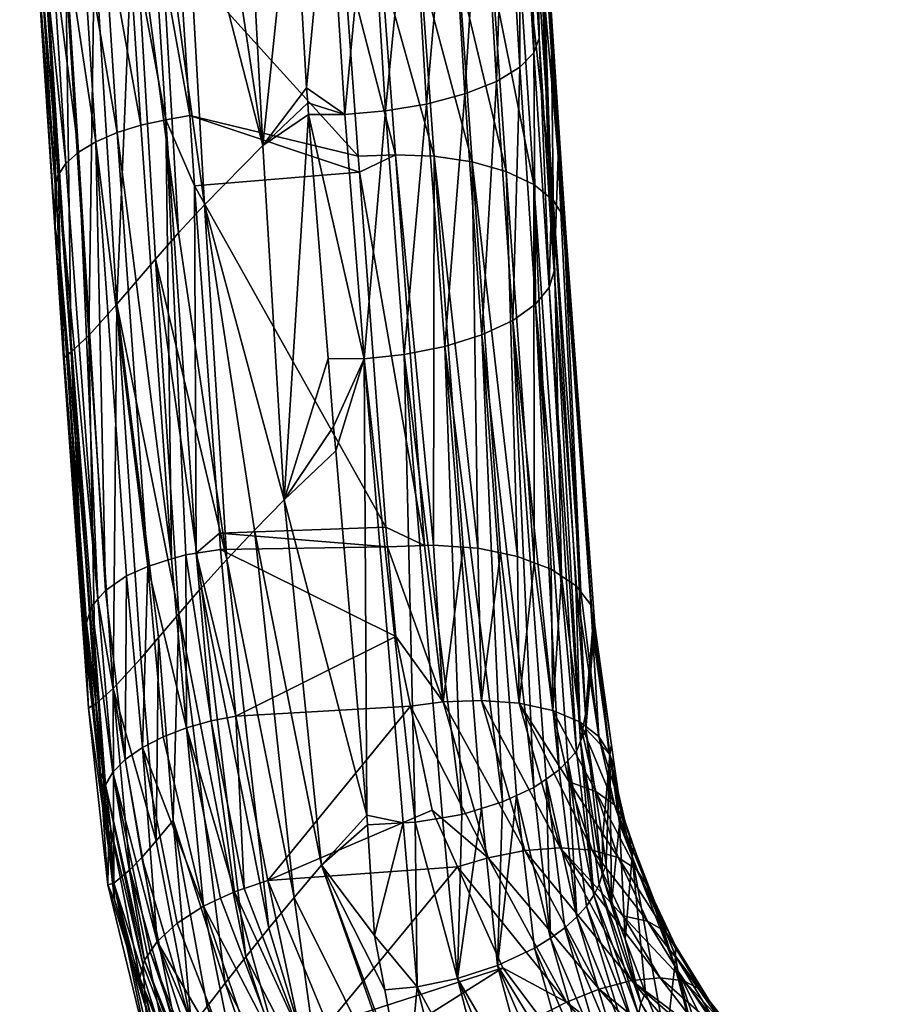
# Model space of a CAD drawing. Extents: x -0.025 to 0.025, y -0.183 to 0.024.
# Tile 4 of 256: x -0.02 to -0.01, y -0.173 to -0.162. Entities that reach past the tile are written whole.
import ezdxf

# ---------------------------------------------------------------- set-up
doc = ezdxf.new("R2010")
doc.units = 0
doc.layers.add('mesh', color=7, linetype='CONTINUOUS')

msp = doc.modelspace()

# ---------------------------------------------------------------- meshes
at = {"layer": 'mesh'}
mesh = msp.add_polyface(dxfattribs=at)
corners = [(-0.016577, -0.163272, 0.156979), (-0.016587, -0.163139, 0.156924), (-0.017104, -0.163629, 0.157253), (-0.016756, -0.160303, 0.156061), (-0.017328, -0.159424, 0.155948), (-0.016601, -0.162967, 0.156852), (-0.019485, -0.164564, 0.162542), (-0.019658, -0.161959, 0.160607), (-0.019651, -0.161968, 0.161439), (-0.017773, -0.164308, 0.157857), (-0.018008, -0.160107, 0.156449), (-0.01831, -0.160432, 0.156759), (-0.01768, -0.159769, 0.156178), (-0.018068, -0.164629, 0.158216), (-0.018582, -0.16074, 0.157109), (-0.019034, -0.161273, 0.157913), (-0.018777, -0.165448, 0.159502), (-0.019708, -0.161068, 0.161057), (-0.019569, -0.16186, 0.159726), (-0.019592, -0.157302, 0.157733), (-0.019362, -0.161648, 0.158813), (-0.019641, -0.161667, 0.161837), (-0.019482, -0.16408, 0.162929), (-0.01965, -0.161507, 0.161787), (-0.016164, -0.163272, 0.156915), (-0.016348, -0.160306, 0.155969), (-0.018373, -0.160887, 0.163245), (-0.01794, -0.163282, 0.164365), (-0.018214, -0.163333, 0.164295), (-0.018058, -0.161486, 0.163564), (-0.018098, -0.160888, 0.163297), (-0.018661, -0.160938, 0.163153), (-0.018501, -0.163394, 0.164209), (-0.018934, -0.161008, 0.163009), (-0.018773, -0.163478, 0.164073), (-0.019377, -0.161194, 0.162582), (-0.019525, -0.158593, 0.161752), (-0.019177, -0.161095, 0.162815), (-0.019523, -0.1613, 0.162321), (-0.019673, -0.158672, 0.161482), (-0.019614, -0.161407, 0.162048), (-0.019764, -0.158751, 0.1612), (-0.019449, -0.163968, 0.163155), (-0.01936, -0.163835, 0.163417), (-0.019215, -0.163705, 0.163666), (-0.019016, -0.163584, 0.163889), (-0.019324, -0.158519, 0.161995), (-0.016008, -0.163751, 0.164756), (-0.016177, -0.161421, 0.163727), (-0.016229, -0.160707, 0.163412), (-0.01574, -0.161583, 0.163747), (-0.01989, -0.157707, 0.160106)]
mesh.append_faces([[corners[k] for k in face] for face in [(0, 1, 2, 2), (2, 3, 4, 4), (2, 5, 3, 3), (1, 5, 2, 2), (6, 7, 8, 8), (9, 10, 11, 11), (4, 12, 2, 2), (13, 11, 14, 14), (13, 9, 11, 11), (2, 10, 9, 9), (12, 10, 2, 2), (14, 15, 16, 16), (17, 7, 18, 18), (17, 8, 7, 7), (19, 18, 20, 20), (8, 21, 22, 22), (8, 23, 21, 21), (17, 23, 8, 8), (24, 1, 0, 0), (24, 5, 1, 1), (25, 5, 24, 24), (3, 5, 25, 25), (26, 27, 28, 28), (26, 29, 27, 27), (30, 29, 26, 26), (31, 28, 32, 32), (31, 26, 28, 28), (33, 32, 34, 34), (33, 31, 32, 32), (35, 36, 37, 37), (38, 39, 35, 35), (40, 41, 38, 38), (40, 42, 21, 21), (40, 43, 42, 42), (38, 43, 40, 40), (38, 44, 43, 43), (35, 44, 38, 38), (35, 45, 44, 44), (37, 45, 35, 35), (21, 23, 40, 40), (22, 21, 42, 42), (37, 34, 45, 45), (37, 33, 34, 34), (46, 33, 37, 37), (29, 47, 27, 27), (29, 48, 47, 47), (30, 48, 29, 29), (30, 49, 48, 48), (50, 48, 49, 49), (17, 51, 23, 23)]])
mesh = msp.add_polyface(dxfattribs=at)
corners = [(-0.013996, -0.162566, 0.158445), (-0.013934, -0.162395, 0.158893), (-0.014014, -0.16112, 0.158403), (-0.013976, -0.165446, 0.159165), (-0.014156, -0.16273, 0.158032), (-0.013821, -0.165256, 0.159563), (-0.01416, -0.15977, 0.157553), (-0.014323, -0.159891, 0.157124), (-0.014423, -0.162892, 0.157644), (-0.014594, -0.160012, 0.156722), (-0.014787, -0.163036, 0.157317), (-0.014962, -0.160121, 0.156383), (-0.015224, -0.163152, 0.157079), (-0.015403, -0.16021, 0.156138), (-0.015695, -0.163231, 0.156946), (-0.015878, -0.160272, 0.156), (-0.016164, -0.163272, 0.156915), (-0.016348, -0.160306, 0.155969), (-0.013962, -0.160075, 0.160102), (-0.013799, -0.164542, 0.159719), (-0.013794, -0.162554, 0.161268), (-0.013893, -0.160583, 0.160952), (-0.013918, -0.160628, 0.16047), (-0.013838, -0.161436, 0.161302), (-0.013716, -0.163756, 0.161766), (-0.013664, -0.164123, 0.162404), (-0.014072, -0.159697, 0.161584), (-0.013954, -0.159823, 0.161157), (-0.013655, -0.164443, 0.163037), (-0.013775, -0.164253, 0.163434), (-0.014291, -0.159582, 0.161997), (-0.013995, -0.164075, 0.163821), (-0.014464, -0.161737, 0.163168), (-0.014311, -0.163925, 0.164166), (-0.014607, -0.159486, 0.162365), (-0.015582, -0.163733, 0.164731), (-0.016177, -0.161421, 0.163727), (-0.01574, -0.161583, 0.163747), (-0.016008, -0.163751, 0.164756), (-0.015137, -0.163751, 0.164631), (-0.015293, -0.161595, 0.163647), (-0.015886, -0.159377, 0.162956), (-0.015437, -0.159382, 0.162856), (-0.014701, -0.163815, 0.164442), (-0.014856, -0.161646, 0.163453), (-0.015, -0.159419, 0.162657), (-0.013762, -0.165066, 0.159974), (-0.013948, -0.160081, 0.160332)]
mesh.append_faces([[corners[k] for k in face] for face in [(0, 1, 2, 2), (3, 0, 4, 4), (5, 1, 0, 0), (6, 0, 2, 2), (6, 4, 0, 0), (7, 4, 6, 6), (7, 8, 4, 4), (9, 8, 7, 7), (9, 10, 8, 8), (11, 10, 9, 9), (11, 12, 10, 10), (13, 12, 11, 11), (13, 14, 12, 12), (15, 14, 13, 13), (15, 16, 14, 14), (17, 16, 15, 15), (18, 1, 19, 19), (18, 2, 1, 1), (20, 21, 22, 22), (20, 23, 21, 21), (24, 23, 20, 20), (24, 25, 23, 23), (26, 27, 28, 28), (29, 30, 26, 26), (29, 31, 30, 30), (32, 31, 33, 33), (32, 30, 31, 31), (34, 30, 32, 32), (28, 23, 25, 25), (27, 23, 28, 28), (27, 21, 23, 23), (28, 29, 26, 26), (35, 36, 37, 37), (35, 38, 36, 36), (37, 39, 35, 35), (37, 40, 39, 39), (41, 40, 37, 37), (41, 42, 40, 40), (40, 43, 39, 39), (40, 44, 43, 43), (42, 44, 40, 40), (42, 45, 44, 44), (44, 33, 43, 43), (44, 32, 33, 33), (45, 32, 44, 44), (45, 34, 32, 32), (19, 46, 18, 18), (46, 24, 20, 20), (46, 47, 18, 18), (46, 22, 47, 47), (20, 22, 46, 46)]])
mesh = msp.add_polyface(dxfattribs=at)
corners = [(-0.016857, -0.167689, 0.159026), (-0.016267, -0.167128, 0.158605), (-0.016291, -0.166848, 0.158467), (-0.016577, -0.163272, 0.156979), (-0.017104, -0.163629, 0.157253), (-0.016353, -0.166068, 0.158143), (-0.019485, -0.164564, 0.162542), (-0.019389, -0.166064, 0.162439), (-0.019658, -0.161959, 0.160607), (-0.019379, -0.166056, 0.163316), (-0.019146, -0.169311, 0.165004), (-0.017516, -0.168374, 0.159689), (-0.018334, -0.164931, 0.158611), (-0.017806, -0.168695, 0.160074), (-0.018068, -0.164629, 0.158216), (-0.018582, -0.16074, 0.157109), (-0.017773, -0.164308, 0.157857), (-0.017199, -0.168037, 0.15934), (-0.018777, -0.165448, 0.159502), (-0.018067, -0.168996, 0.160493), (-0.019569, -0.16186, 0.159726), (-0.019301, -0.165993, 0.161477), (-0.019362, -0.161648, 0.158813), (-0.019099, -0.165804, 0.160484), (-0.018818, -0.169852, 0.162446), (-0.019034, -0.161273, 0.157913), (-0.019425, -0.164943, 0.163319), (-0.019136, -0.169205, 0.165244), (-0.019482, -0.16408, 0.162929), (-0.019651, -0.161968, 0.161439), (-0.018214, -0.163333, 0.164295), (-0.01794, -0.163282, 0.164365), (-0.017886, -0.16409, 0.164725), (-0.019016, -0.163584, 0.163889), (-0.018907, -0.168727, 0.166172), (-0.019215, -0.163705, 0.163666), (-0.018665, -0.168562, 0.166457), (-0.019449, -0.163968, 0.163155), (-0.015691, -0.168004, 0.166952), (-0.0176, -0.168071, 0.166796), (-0.015995, -0.163934, 0.164837), (-0.016008, -0.163751, 0.164756), (-0.017868, -0.168301, 0.166847), (-0.018773, -0.163478, 0.164073), (-0.01815, -0.168366, 0.166761), (-0.01842, -0.168453, 0.166631), (-0.018501, -0.163394, 0.164209), (-0.017985, -0.16832, 0.166828), (-0.019064, -0.16891, 0.165841), (-0.019082, -0.168966, 0.165737), (-0.018993, -0.168828, 0.16599), (-0.01936, -0.163835, 0.163417)]
mesh.append_faces([[corners[k] for k in face] for face in [(0, 1, 2, 2), (0, 3, 4, 4), (0, 5, 3, 3), (2, 5, 0, 0), (6, 7, 8, 8), (7, 9, 10, 10), (6, 9, 7, 7), (11, 12, 13, 13), (14, 12, 11, 11), (14, 15, 12, 12), (11, 16, 14, 14), (11, 17, 16, 16), (0, 16, 17, 17), (4, 16, 0, 0), (12, 18, 19, 19), (15, 18, 12, 12), (20, 7, 21, 21), (20, 8, 7, 7), (22, 21, 23, 23), (22, 20, 21, 21), (18, 23, 24, 24), (25, 23, 18, 18), (25, 22, 23, 23), (9, 26, 27, 27), (6, 26, 9, 9), (6, 28, 26, 26), (29, 28, 6, 6), (30, 31, 32, 32), (33, 34, 35, 35), (33, 36, 34, 34), (28, 37, 26, 26), (32, 38, 39, 39), (32, 40, 38, 38), (31, 40, 32, 32), (31, 41, 40, 40), (42, 32, 39, 39), (30, 32, 42, 42), (43, 44, 45, 45), (46, 44, 43, 43), (30, 44, 46, 46), (30, 47, 44, 44), (42, 47, 30, 30), (37, 48, 49, 49), (37, 50, 48, 48), (51, 50, 37, 37), (35, 50, 51, 51), (35, 34, 50, 50), (26, 37, 49, 49), (33, 45, 36, 36), (33, 43, 45, 45)]])
mesh = msp.add_polyface(dxfattribs=at)
corners = [(-0.015942, -0.166071, 0.158074), (-0.016291, -0.166848, 0.158467), (-0.016267, -0.167128, 0.158605), (-0.016353, -0.166068, 0.158143), (-0.016577, -0.163272, 0.156979), (-0.015355, -0.171386, 0.160698), (-0.01548, -0.166023, 0.15811), (-0.014822, -0.171295, 0.160791), (-0.015017, -0.165932, 0.158244), (-0.014353, -0.171152, 0.16099), (-0.01459, -0.165798, 0.158476), (-0.013996, -0.170987, 0.161245), (-0.014235, -0.165632, 0.158792), (-0.013703, -0.170786, 0.161576), (-0.013976, -0.165446, 0.159165), (-0.013507, -0.170572, 0.161943), (-0.013821, -0.165256, 0.159563), (-0.016164, -0.163272, 0.156915), (-0.015695, -0.163231, 0.156946), (-0.015224, -0.163152, 0.157079), (-0.014787, -0.163036, 0.157317), (-0.014423, -0.162892, 0.157644), (-0.014156, -0.16273, 0.158032), (-0.013996, -0.162566, 0.158445), (-0.013799, -0.164542, 0.159719), (-0.013934, -0.162395, 0.158893), (-0.013716, -0.163756, 0.161766), (-0.013627, -0.164627, 0.162665), (-0.013664, -0.164123, 0.162404), (-0.013319, -0.169139, 0.164607), (-0.013297, -0.16913, 0.164987), (-0.013655, -0.164443, 0.163037), (-0.015995, -0.163934, 0.164837), (-0.016008, -0.163751, 0.164756), (-0.015582, -0.163733, 0.164731), (-0.015248, -0.168212, 0.167042), (-0.015691, -0.168004, 0.166952), (-0.013332, -0.168946, 0.165349), (-0.014701, -0.163815, 0.164442), (-0.014639, -0.168244, 0.166891), (-0.015137, -0.163751, 0.164631), (-0.014311, -0.163925, 0.164166), (-0.014181, -0.168338, 0.166644), (-0.013762, -0.165066, 0.159974), (-0.013401, -0.170148, 0.162441), (-0.01399, -0.16841, 0.166477), (-0.014807, -0.168232, 0.166939), (-0.015147, -0.168207, 0.167035), (-0.013995, -0.164075, 0.163821), (-0.013798, -0.168483, 0.166309), (-0.013457, -0.168744, 0.165756), (-0.013775, -0.164253, 0.163434), (-0.013343, -0.168891, 0.165456), (-0.013677, -0.168563, 0.166137), (-0.013514, -0.168671, 0.165905), (-0.014376, -0.168298, 0.16675)]
mesh.append_faces([[corners[k] for k in face] for face in [(0, 1, 2, 2), (0, 3, 1, 1), (4, 3, 0, 0), (0, 5, 6, 6), (7, 8, 6, 6), (8, 9, 10, 10), (11, 12, 10, 10), (12, 13, 14, 14), (15, 16, 14, 14), (0, 17, 4, 4), (0, 18, 17, 17), (6, 18, 0, 0), (6, 19, 18, 18), (8, 19, 6, 6), (8, 20, 19, 19), (10, 20, 8, 8), (10, 21, 20, 20), (12, 21, 10, 10), (12, 22, 21, 21), (14, 22, 12, 12), (16, 23, 14, 14), (24, 25, 16, 16), (26, 27, 28, 28), (29, 27, 26, 26), (29, 30, 27, 27), (31, 28, 27, 27), (32, 33, 34, 34), (35, 32, 34, 34), (36, 32, 35, 35), (37, 31, 27, 27), (38, 39, 40, 40), (38, 41, 42, 42), (43, 24, 16, 16), (26, 43, 44, 44), (41, 45, 42, 42), (40, 46, 47, 47), (48, 49, 45, 45), (41, 48, 45, 45), (31, 50, 51, 51), (52, 50, 31, 31), (48, 53, 49, 49), (51, 53, 48, 48), (51, 54, 53, 53), (50, 54, 51, 51), (35, 34, 47, 47), (34, 40, 47, 47), (52, 31, 37, 37), (40, 39, 46, 46), (38, 55, 39, 39), (38, 42, 55, 55)]])
mesh = msp.add_polyface(dxfattribs=at)
corners = [(-0.013716, -0.163756, 0.161766), (-0.013401, -0.170148, 0.162441), (-0.013319, -0.169139, 0.164607), (-0.013013, -0.171398, 0.165831), (-0.012991, -0.1713, 0.166151), (-0.013066, -0.170772, 0.165868), (-0.013309, -0.169271, 0.164678), (-0.013297, -0.16913, 0.164987), (-0.013332, -0.168946, 0.165349), (-0.013627, -0.164627, 0.162665), (-0.013466, -0.170235, 0.167014), (-0.013514, -0.168671, 0.165905), (-0.01325, -0.170403, 0.166622), (-0.013104, -0.1705, 0.165722), (-0.013133, -0.170593, 0.166224), (-0.013692, -0.171678, 0.168564), (-0.014594, -0.169988, 0.167872), (-0.014163, -0.17002, 0.167662), (-0.0141, -0.17171, 0.168805), (-0.01359, -0.170922, 0.167813), (-0.013325, -0.171705, 0.168247), (-0.013778, -0.170103, 0.16737), (-0.013284, -0.171032, 0.167449), (-0.01307, -0.171186, 0.167052), (-0.012952, -0.171368, 0.166653), (-0.013212, -0.171984, 0.163267), (-0.013208, -0.171579, 0.16327), (-0.013399, -0.170315, 0.162404), (-0.013306, -0.172221, 0.16289), (-0.013507, -0.170572, 0.161943), (-0.013606, -0.17068, 0.161757), (-0.01459, -0.165798, 0.158476), (-0.014353, -0.171152, 0.16099), (-0.014192, -0.171078, 0.161105), (-0.013996, -0.170987, 0.161245), (-0.013854, -0.17089, 0.161406), (-0.014235, -0.165632, 0.158792), (-0.013976, -0.165446, 0.159165), (-0.013703, -0.170786, 0.161576), (-0.013459, -0.170457, 0.162149), (-0.013821, -0.165256, 0.159563), (-0.013762, -0.165066, 0.159974), (-0.013122, -0.170609, 0.165403), (-0.014376, -0.168298, 0.16675), (-0.014181, -0.168338, 0.166644), (-0.01399, -0.16841, 0.166477), (-0.013677, -0.168563, 0.166137), (-0.013798, -0.168483, 0.166309), (-0.013457, -0.168744, 0.165756), (-0.013343, -0.168891, 0.165456)]
mesh.append_faces([[corners[k] for k in face] for face in [(0, 1, 2, 2), (3, 4, 5, 5), (6, 7, 2, 2), (8, 9, 7, 7), (10, 11, 12, 12), (13, 5, 14, 14), (8, 13, 14, 14), (7, 13, 8, 8), (15, 16, 17, 17), (15, 18, 16, 16), (17, 19, 20, 20), (21, 19, 17, 17), (21, 22, 19, 19), (10, 22, 21, 21), (10, 23, 22, 22), (12, 23, 10, 10), (12, 24, 23, 23), (14, 24, 12, 12), (5, 4, 14, 14), (25, 26, 27, 27), (28, 29, 30, 30), (31, 32, 33, 33), (34, 31, 33, 33), (35, 36, 34, 34), (37, 38, 30, 30), (36, 35, 38, 38), (29, 37, 30, 30), (39, 40, 29, 29), (1, 39, 27, 27), (41, 39, 1, 1), (41, 40, 39, 39), (42, 27, 26, 26), (6, 27, 42, 42), (2, 27, 6, 6), (2, 1, 27, 27), (42, 7, 6, 6), (42, 13, 7, 7), (42, 5, 13, 13), (3, 5, 42, 42), (17, 43, 44, 44), (45, 17, 44, 44), (45, 21, 17, 17), (21, 46, 10, 10), (21, 47, 46, 46), (45, 47, 21, 21), (12, 11, 48, 48), (10, 46, 11, 11), (49, 12, 48, 48), (49, 14, 12, 12), (8, 14, 49, 49), (17, 16, 43, 43)]])
mesh = msp.add_polyface(dxfattribs=at)
corners = [(-0.018777, -0.165448, 0.159502), (-0.018502, -0.169507, 0.161426), (-0.018299, -0.169269, 0.160945), (-0.019101, -0.170079, 0.16448), (-0.019061, -0.170047, 0.165392), (-0.018871, -0.171676, 0.166249), (-0.019146, -0.169311, 0.165004), (-0.019389, -0.166064, 0.162439), (-0.018067, -0.168996, 0.160493), (-0.019301, -0.165993, 0.161477), (-0.019016, -0.170026, 0.163478), (-0.019099, -0.165804, 0.160484), (-0.018818, -0.169852, 0.162446), (-0.018491, -0.17179, 0.162972), (-0.018326, -0.1716, 0.162466), (-0.018878, -0.172102, 0.165525), (-0.01881, -0.172082, 0.164522), (-0.018627, -0.171931, 0.163489), (-0.018131, -0.171365, 0.161983), (-0.019136, -0.169205, 0.165244), (-0.018918, -0.171089, 0.166527), (-0.018846, -0.171463, 0.166727), (-0.018979, -0.170777, 0.16636), (-0.019126, -0.1691, 0.165484), (-0.019425, -0.164943, 0.163319), (-0.019379, -0.166056, 0.163316), (-0.018907, -0.170956, 0.166778), (-0.018821, -0.170811, 0.167031), (-0.01846, -0.172965, 0.167988), (-0.019064, -0.16891, 0.165841), (-0.018679, -0.170666, 0.167271), (-0.018665, -0.168562, 0.166457), (-0.018484, -0.170528, 0.167484), (-0.018907, -0.168727, 0.166172), (-0.019082, -0.168966, 0.165737), (-0.017782, -0.172347, 0.168756), (-0.018246, -0.170405, 0.167658), (-0.018993, -0.168828, 0.16599), (-0.018313, -0.172751, 0.168301), (-0.018083, -0.172541, 0.168562), (-0.017978, -0.170302, 0.167785), (-0.01842, -0.168453, 0.166631), (-0.01815, -0.168366, 0.166761)]
mesh.append_faces([[corners[k] for k in face] for face in [(0, 1, 2, 2), (3, 4, 5, 5), (3, 6, 4, 4), (7, 6, 3, 3), (8, 0, 2, 2), (9, 3, 10, 10), (9, 7, 3, 3), (11, 10, 12, 12), (11, 9, 10, 10), (12, 13, 14, 14), (15, 3, 5, 5), (15, 10, 3, 3), (16, 10, 15, 15), (16, 12, 10, 10), (17, 12, 16, 16), (17, 13, 12, 12), (2, 18, 8, 8), (2, 14, 18, 18), (1, 14, 2, 2), (1, 12, 14, 14), (0, 12, 1, 1), (4, 6, 19, 19), (5, 20, 21, 21), (5, 22, 20, 20), (4, 22, 5, 5), (4, 23, 22, 22), (19, 23, 4, 4), (24, 23, 19, 19), (25, 19, 6, 6), (21, 20, 26, 26), (27, 28, 26, 26), (26, 22, 23, 23), (20, 22, 26, 26), (26, 29, 27, 27), (30, 31, 32, 32), (30, 33, 31, 31), (24, 34, 23, 23), (35, 32, 36, 36), (26, 23, 34, 34), (30, 27, 37, 37), (27, 29, 37, 37), (26, 34, 29, 29), (30, 38, 27, 27), (32, 38, 30, 30), (35, 39, 32, 32), (40, 41, 42, 42), (36, 41, 40, 40), (32, 41, 36, 36), (32, 31, 41, 41), (37, 33, 30, 30)]])
mesh = msp.add_polyface(dxfattribs=at)
corners = [(-0.017516, -0.168374, 0.159689), (-0.017034, -0.172599, 0.161808), (-0.016744, -0.172247, 0.161442), (-0.016857, -0.167689, 0.159026), (-0.015911, -0.171303, 0.16067), (-0.016267, -0.167128, 0.158605), (-0.016428, -0.171877, 0.161108), (-0.015902, -0.171413, 0.160725), (-0.017806, -0.168695, 0.160074), (-0.017199, -0.168037, 0.15934), (-0.018067, -0.168996, 0.160493), (-0.017298, -0.172928, 0.162204), (-0.018334, -0.164931, 0.158611), (-0.015942, -0.166071, 0.158074), (-0.017695, -0.170224, 0.167862), (-0.017978, -0.170302, 0.167785), (-0.017985, -0.16832, 0.166828), (-0.017429, -0.172182, 0.16887), (-0.017587, -0.172256, 0.168819), (-0.017316, -0.172144, 0.168879), (-0.017413, -0.170171, 0.167892), (-0.017044, -0.172053, 0.168899), (-0.01541, -0.170055, 0.168029), (-0.015161, -0.171246, 0.168665), (-0.015578, -0.169254, 0.167602), (-0.017586, -0.168257, 0.166893), (-0.015674, -0.168229, 0.167069), (-0.0176, -0.168071, 0.166796), (-0.015691, -0.168004, 0.166952), (-0.015248, -0.168212, 0.167042), (-0.015035, -0.170006, 0.167992), (-0.014518, -0.171794, 0.168959), (-0.01487, -0.171897, 0.169027), (-0.0141, -0.17171, 0.168805), (-0.014594, -0.169988, 0.167872), (-0.015495, -0.171393, 0.160705), (-0.01548, -0.166023, 0.15811), (-0.015355, -0.171386, 0.160698), (-0.015042, -0.171333, 0.160753), (-0.014822, -0.171295, 0.160791), (-0.014594, -0.171226, 0.160888), (-0.015017, -0.165932, 0.158244), (-0.014353, -0.171152, 0.16099), (-0.017868, -0.168301, 0.166847), (-0.017782, -0.172347, 0.168756), (-0.018246, -0.170405, 0.167658), (-0.01815, -0.168366, 0.166761), (-0.014807, -0.168232, 0.166939), (-0.014639, -0.168244, 0.166891), (-0.015147, -0.168207, 0.167035), (-0.014376, -0.168298, 0.16675)]
mesh.append_faces([[corners[k] for k in face] for face in [(0, 1, 2, 2), (3, 4, 5, 5), (6, 4, 3, 3), (6, 7, 4, 4), (0, 8, 1, 1), (2, 9, 0, 0), (2, 6, 9, 9), (3, 9, 6, 6), (8, 10, 11, 11), (12, 10, 8, 8), (4, 13, 5, 5), (14, 15, 16, 16), (17, 15, 14, 14), (17, 18, 15, 15), (19, 14, 20, 20), (19, 17, 14, 14), (21, 22, 23, 23), (20, 22, 21, 21), (20, 24, 22, 22), (25, 24, 20, 20), (25, 26, 24, 24), (27, 26, 25, 25), (27, 28, 26, 26), (29, 26, 28, 28), (26, 29, 30, 30), (30, 24, 26, 26), (30, 22, 24, 24), (31, 22, 30, 30), (31, 23, 22, 22), (31, 32, 23, 23), (33, 30, 34, 34), (33, 31, 30, 30), (4, 35, 13, 13), (7, 35, 4, 4), (36, 37, 38, 38), (13, 35, 37, 37), (39, 36, 38, 38), (40, 41, 39, 39), (41, 40, 42, 42), (43, 27, 25, 25), (44, 45, 15, 15), (15, 46, 16, 16), (14, 16, 43, 43), (20, 43, 25, 25), (20, 14, 43, 43), (34, 47, 48, 48), (30, 49, 47, 47), (29, 49, 30, 30), (50, 34, 48, 48), (34, 30, 47, 47)]])
mesh = msp.add_polyface(dxfattribs=at)
corners = [(-0.015705, -0.173305, 0.161808), (-0.015822, -0.172682, 0.161437), (-0.016428, -0.171877, 0.161108), (-0.015902, -0.171413, 0.160725), (-0.015458, -0.174628, 0.162596), (-0.017034, -0.172599, 0.161808), (-0.016409, -0.174651, 0.162946), (-0.016744, -0.172247, 0.161442), (-0.017298, -0.172928, 0.162204), (-0.017806, -0.168695, 0.160074), (-0.017534, -0.173229, 0.162632), (-0.016835, -0.175274, 0.163776), (-0.016634, -0.174978, 0.163347), (-0.017741, -0.173497, 0.163089), (-0.017162, -0.175747, 0.164709), (-0.017011, -0.175533, 0.164231), (-0.01792, -0.173723, 0.163571), (-0.018067, -0.168996, 0.160493), (-0.014871, -0.173177, 0.161756), (-0.015355, -0.171386, 0.160698), (-0.015333, -0.173272, 0.161743), (-0.014861, -0.175145, 0.162862), (-0.014404, -0.174982, 0.162818), (-0.014172, -0.174877, 0.162832), (-0.013944, -0.174757, 0.162874), (-0.016156, -0.174192, 0.170092), (-0.016664, -0.173844, 0.169834), (-0.01636, -0.173702, 0.169818), (-0.015679, -0.175411, 0.170739), (-0.017163, -0.174171, 0.169711), (-0.016312, -0.176034, 0.170542), (-0.017377, -0.17436, 0.169572), (-0.017044, -0.172053, 0.168899), (-0.017316, -0.172144, 0.168879), (-0.017429, -0.172182, 0.16887), (-0.016921, -0.173997, 0.169798), (-0.017587, -0.172256, 0.168819), (-0.017413, -0.170171, 0.167892), (-0.013935, -0.173607, 0.16999), (-0.015386, -0.175209, 0.170689), (-0.014351, -0.173056, 0.169671), (-0.01487, -0.171897, 0.169027), (-0.015161, -0.171246, 0.168665), (-0.013619, -0.173448, 0.169891), (-0.015015, -0.175713, 0.163279), (-0.014411, -0.173028, 0.161863), (-0.014353, -0.171152, 0.16099), (-0.014594, -0.171226, 0.160888), (-0.014822, -0.171295, 0.160791), (-0.015042, -0.171333, 0.160753), (-0.015495, -0.171393, 0.160705), (-0.017782, -0.172347, 0.168756)]
mesh.append_faces([[corners[k] for k in face] for face in [(0, 1, 2, 2), (1, 3, 2, 2), (2, 4, 0, 0), (5, 6, 7, 7), (5, 8, 6, 6), (9, 8, 5, 5), (10, 11, 12, 12), (10, 13, 11, 11), (14, 15, 16, 16), (8, 12, 6, 6), (8, 10, 12, 12), (17, 10, 8, 8), (18, 19, 20, 20), (0, 20, 1, 1), (0, 4, 20, 20), (21, 20, 4, 4), (22, 20, 21, 21), (22, 18, 20, 20), (23, 18, 22, 22), (23, 24, 18, 18), (25, 26, 27, 27), (25, 28, 26, 26), (29, 30, 31, 31), (26, 32, 27, 27), (26, 33, 32, 32), (34, 33, 26, 26), (35, 34, 26, 26), (36, 34, 35, 35), (37, 32, 33, 33), (25, 38, 39, 39), (25, 40, 38, 38), (27, 40, 25, 25), (27, 41, 40, 40), (32, 41, 27, 27), (32, 42, 41, 41), (43, 40, 41, 41), (2, 44, 4, 4), (7, 44, 2, 2), (7, 6, 44, 44), (45, 46, 47, 47), (18, 48, 49, 49), (18, 47, 48, 48), (20, 19, 50, 50), (18, 49, 19, 19), (1, 50, 3, 3), (1, 20, 50, 50), (45, 47, 18, 18), (51, 36, 35, 35), (29, 51, 35, 35), (29, 31, 51, 51)]])
mesh = msp.add_polyface(dxfattribs=at)
corners = [(-0.018871, -0.171676, 0.166249), (-0.018802, -0.172276, 0.166565), (-0.018878, -0.172102, 0.165525), (-0.018395, -0.1741, 0.166594), (-0.018201, -0.174349, 0.167701), (-0.017827, -0.17507, 0.168113), (-0.018315, -0.173955, 0.167485), (-0.018443, -0.173514, 0.167243), (-0.017011, -0.175533, 0.164231), (-0.017741, -0.173497, 0.163089), (-0.01792, -0.173723, 0.163571), (-0.01881, -0.172082, 0.164522), (-0.018131, -0.171365, 0.161983), (-0.017534, -0.173229, 0.162632), (-0.018326, -0.1716, 0.162466), (-0.018491, -0.17179, 0.162972), (-0.018191, -0.174027, 0.164586), (-0.018627, -0.171931, 0.163489), (-0.01807, -0.173901, 0.164074), (-0.017288, -0.175909, 0.165204), (-0.017162, -0.175747, 0.164709), (-0.017466, -0.176071, 0.166208), (-0.018284, -0.174103, 0.165099), (-0.018348, -0.174137, 0.165606), (-0.017389, -0.176016, 0.165706), (-0.018067, -0.168996, 0.160493), (-0.018458, -0.173308, 0.167718), (-0.017827, -0.17487, 0.168589), (-0.018514, -0.17317, 0.167641), (-0.018846, -0.171463, 0.166727), (-0.017743, -0.174909, 0.168935), (-0.018476, -0.173025, 0.167886), (-0.01846, -0.172965, 0.167988), (-0.017714, -0.174826, 0.169055), (-0.018394, -0.172869, 0.168128), (-0.017672, -0.174738, 0.169172), (-0.018907, -0.170956, 0.166778), (-0.018821, -0.170811, 0.167031), (-0.018313, -0.172751, 0.168301), (-0.017549, -0.174552, 0.169389), (-0.017377, -0.17436, 0.169572), (-0.018083, -0.172541, 0.168562), (-0.017782, -0.172347, 0.168756), (-0.017978, -0.170302, 0.167785), (-0.017587, -0.172256, 0.168819), (-0.018484, -0.170528, 0.167484)]
mesh.append_faces([[corners[k] for k in face] for face in [(0, 1, 2, 2), (3, 4, 5, 5), (3, 6, 4, 4), (7, 6, 3, 3), (8, 9, 10, 10), (2, 3, 11, 11), (2, 7, 3, 3), (1, 7, 2, 2), (12, 9, 13, 13), (12, 10, 9, 9), (14, 10, 12, 12), (14, 15, 10, 10), (16, 17, 11, 11), (16, 18, 17, 17), (19, 18, 16, 16), (18, 15, 17, 17), (18, 10, 15, 15), (20, 10, 18, 18), (21, 22, 23, 23), (23, 11, 3, 3), (22, 11, 23, 23), (22, 16, 11, 11), (24, 16, 22, 22), (25, 12, 13, 13), (4, 26, 27, 27), (6, 26, 4, 4), (7, 26, 6, 6), (7, 28, 26, 26), (1, 28, 7, 7), (1, 29, 28, 28), (0, 29, 1, 1), (30, 27, 26, 26), (31, 26, 28, 28), (31, 30, 26, 26), (32, 30, 31, 31), (32, 33, 30, 30), (34, 33, 32, 32), (34, 35, 33, 33), (31, 28, 29, 29), (36, 31, 29, 29), (36, 32, 31, 31), (37, 34, 32, 32), (38, 35, 34, 34), (38, 39, 35, 35), (38, 40, 39, 39), (41, 40, 38, 38), (41, 42, 40, 40), (42, 43, 44, 44), (37, 38, 34, 34), (45, 41, 38, 38)]])
mesh = msp.add_polyface(dxfattribs=at)
corners = [(-0.013212, -0.171984, 0.163267), (-0.013105, -0.172315, 0.163699), (-0.013166, -0.171875, 0.163443), (-0.012949, -0.172724, 0.163965), (-0.013208, -0.171579, 0.16327), (-0.013013, -0.171398, 0.165831), (-0.012952, -0.171368, 0.166653), (-0.012898, -0.171545, 0.166293), (-0.012848, -0.171674, 0.166367), (-0.012991, -0.1713, 0.166151), (-0.01262, -0.172269, 0.166711), (-0.0127, -0.172102, 0.167071), (-0.012877, -0.1732, 0.169426), (-0.0141, -0.17171, 0.168805), (-0.013692, -0.171678, 0.168564), (-0.013244, -0.173297, 0.169699), (-0.013619, -0.173448, 0.169891), (-0.01487, -0.171897, 0.169027), (-0.014518, -0.171794, 0.168959), (-0.01307, -0.171186, 0.167052), (-0.012817, -0.171928, 0.167471), (-0.013284, -0.171032, 0.167449), (-0.013027, -0.171791, 0.167873), (-0.01359, -0.170922, 0.167813), (-0.013325, -0.171705, 0.168247), (-0.014163, -0.17002, 0.167662), (-0.013133, -0.170593, 0.166224), (-0.012976, -0.172458, 0.168673), (-0.01269, -0.172519, 0.16829), (-0.012486, -0.172639, 0.167883), (-0.012371, -0.172803, 0.167481), (-0.013459, -0.170457, 0.162149), (-0.013306, -0.172221, 0.16289), (-0.013247, -0.1721, 0.163079), (-0.013391, -0.172346, 0.162703), (-0.013606, -0.17068, 0.161757), (-0.013503, -0.172471, 0.162524), (-0.013507, -0.170572, 0.161943), (-0.013641, -0.172595, 0.162356), (-0.013854, -0.17089, 0.161406), (-0.013804, -0.172715, 0.162202), (-0.013703, -0.170786, 0.161576), (-0.014411, -0.173028, 0.161863), (-0.014192, -0.171078, 0.161105), (-0.014353, -0.171152, 0.16099), (-0.013989, -0.172829, 0.162067), (-0.013996, -0.170987, 0.161245), (-0.013399, -0.170315, 0.162404), (-0.013122, -0.170609, 0.165403), (-0.012869, -0.171778, 0.166057), (-0.01238, -0.173032, 0.166805), (-0.01237, -0.172921, 0.167087)]
mesh.append_faces([[corners[k] for k in face] for face in [(0, 1, 2, 2), (0, 3, 1, 1), (2, 4, 0, 0), (3, 5, 1, 1), (6, 7, 8, 8), (6, 9, 7, 7), (8, 10, 11, 11), (12, 13, 14, 14), (12, 15, 13, 13), (16, 17, 18, 18), (11, 6, 8, 8), (11, 19, 6, 6), (20, 19, 11, 11), (20, 21, 19, 19), (22, 21, 20, 20), (22, 23, 21, 21), (24, 23, 22, 22), (25, 24, 14, 14), (26, 9, 6, 6), (15, 18, 13, 13), (24, 27, 14, 14), (24, 28, 27, 27), (22, 28, 24, 24), (22, 29, 28, 28), (20, 29, 22, 22), (11, 30, 20, 20), (31, 32, 33, 33), (34, 35, 36, 36), (32, 35, 34, 34), (31, 37, 32, 32), (38, 39, 40, 40), (36, 39, 38, 38), (36, 41, 39, 39), (35, 41, 36, 36), (42, 43, 44, 44), (40, 43, 45, 45), (40, 46, 43, 43), (39, 46, 40, 40), (0, 31, 33, 33), (47, 31, 0, 0), (1, 48, 2, 2), (1, 5, 48, 48), (3, 49, 5, 5), (48, 4, 2, 2), (49, 9, 5, 5), (49, 7, 9, 9), (49, 8, 7, 7), (50, 8, 49, 49), (50, 10, 8, 8), (10, 51, 11, 11)]])
mesh = msp.add_polyface(dxfattribs=at)
corners = [(-0.012767, -0.173461, 0.164196), (-0.012949, -0.172724, 0.163965), (-0.013212, -0.171984, 0.163267), (-0.012714, -0.173339, 0.164364), (-0.014411, -0.173028, 0.161863), (-0.014871, -0.173177, 0.161756), (-0.013944, -0.174757, 0.162874), (-0.013306, -0.172221, 0.16289), (-0.012796, -0.173589, 0.164006), (-0.013247, -0.1721, 0.163079), (-0.012851, -0.173727, 0.163818), (-0.013391, -0.172346, 0.162703), (-0.012932, -0.173873, 0.163634), (-0.013503, -0.172471, 0.162524), (-0.01304, -0.174024, 0.16346), (-0.013641, -0.172595, 0.162356), (-0.013176, -0.174178, 0.1633), (-0.013804, -0.172715, 0.162202), (-0.013338, -0.174332, 0.163157), (-0.013989, -0.172829, 0.162067), (-0.013522, -0.174482, 0.163037), (-0.013726, -0.174625, 0.162942), (-0.012041, -0.174915, 0.164888), (-0.012086, -0.175068, 0.164699), (-0.012158, -0.175236, 0.164517), (-0.012257, -0.175415, 0.164347), (-0.012383, -0.175602, 0.164195), (-0.012019, -0.174776, 0.165081), (-0.015386, -0.175209, 0.170689), (-0.013935, -0.173607, 0.16999), (-0.013135, -0.174664, 0.170604), (-0.011731, -0.174526, 0.170211), (-0.013244, -0.173297, 0.169699), (-0.012877, -0.1732, 0.169426), (-0.012042, -0.17468, 0.170512), (-0.012359, -0.174887, 0.170736), (-0.013619, -0.173448, 0.169891), (-0.014351, -0.173056, 0.169671), (-0.012079, -0.173306, 0.16828), (-0.01269, -0.172519, 0.16829), (-0.012486, -0.172639, 0.167883), (-0.012274, -0.173204, 0.168691), (-0.012976, -0.172458, 0.168673), (-0.012546, -0.173167, 0.169083), (-0.014518, -0.171794, 0.168959), (-0.012037, -0.173828, 0.169474), (-0.013692, -0.171678, 0.168564), (-0.012817, -0.171928, 0.167471), (-0.012371, -0.172803, 0.167481), (-0.01248, -0.173925, 0.164746), (-0.014192, -0.171078, 0.161105), (-0.012869, -0.171778, 0.166057), (-0.01238, -0.173032, 0.166805), (-0.01237, -0.172921, 0.167087), (-0.01262, -0.172269, 0.166711), (-0.012342, -0.173089, 0.166841), (-0.0127, -0.172102, 0.167071)]
mesh.append_faces([[corners[k] for k in face] for face in [(0, 1, 2, 2), (0, 3, 1, 1), (4, 5, 6, 6), (7, 8, 9, 9), (7, 10, 8, 8), (11, 10, 7, 7), (11, 12, 10, 10), (13, 12, 11, 11), (13, 14, 12, 12), (15, 14, 13, 13), (15, 16, 14, 14), (17, 16, 15, 15), (17, 18, 16, 16), (19, 18, 17, 17), (19, 20, 18, 18), (4, 20, 19, 19), (4, 21, 20, 20), (6, 21, 4, 4), (10, 22, 8, 8), (12, 23, 10, 10), (14, 24, 12, 12), (16, 25, 14, 14), (18, 26, 16, 16), (0, 8, 27, 27), (0, 9, 8, 8), (2, 9, 0, 0), (28, 29, 30, 30), (31, 32, 33, 33), (31, 34, 32, 32), (35, 29, 36, 36), (35, 30, 29, 29), (29, 37, 36, 36), (38, 39, 40, 40), (41, 42, 39, 39), (43, 42, 41, 41), (32, 36, 44, 44), (34, 36, 32, 32), (34, 35, 36, 36), (33, 43, 45, 45), (46, 43, 33, 33), (46, 42, 43, 43), (47, 48, 40, 40), (49, 3, 0, 0), (19, 50, 4, 4), (3, 51, 1, 1), (49, 51, 3, 3), (49, 52, 51, 51), (52, 53, 54, 54), (52, 55, 53, 53), (56, 53, 48, 48)]])
mesh = msp.add_polyface(dxfattribs=at)
corners = [(-0.012851, -0.173727, 0.163818), (-0.012086, -0.175068, 0.164699), (-0.012041, -0.174915, 0.164888), (-0.012019, -0.174776, 0.165081), (-0.012796, -0.173589, 0.164006), (-0.010677, -0.175812, 0.166741), (-0.011541, -0.174265, 0.167584), (-0.011709, -0.174366, 0.166867), (-0.011726, -0.174968, 0.165476), (-0.012342, -0.173089, 0.166841), (-0.011967, -0.174635, 0.165243), (-0.011966, -0.173459, 0.167877), (-0.011886, -0.173613, 0.167513), (-0.011622, -0.173989, 0.167745), (-0.012877, -0.1732, 0.169426), (-0.011448, -0.174441, 0.169846), (-0.011731, -0.174526, 0.170211), (-0.01091, -0.174716, 0.168423), (-0.010969, -0.174668, 0.16818), (-0.010857, -0.174766, 0.168244), (-0.010938, -0.174632, 0.168613), (-0.011489, -0.174068, 0.168254), (-0.010982, -0.174559, 0.168813), (-0.011599, -0.173926, 0.168658), (-0.01112, -0.174458, 0.169229), (-0.011783, -0.173842, 0.169074), (-0.011043, -0.174501, 0.169019), (-0.011324, -0.174427, 0.169646), (-0.012037, -0.173828, 0.169474), (-0.011214, -0.174433, 0.169439), (-0.012486, -0.172639, 0.167883), (-0.012371, -0.172803, 0.167481), (-0.012079, -0.173306, 0.16828), (-0.012274, -0.173204, 0.168691), (-0.01269, -0.172519, 0.16829), (-0.012546, -0.173167, 0.169083), (-0.009958, -0.175466, 0.170303), (-0.00987, -0.175454, 0.170091), (-0.009793, -0.175463, 0.169878), (-0.01248, -0.173925, 0.164746), (-0.012767, -0.173461, 0.164196), (-0.011664, -0.174084, 0.16747), (-0.01238, -0.173032, 0.166805), (-0.011432, -0.174261, 0.167912), (-0.010574, -0.175156, 0.168124), (-0.01237, -0.172921, 0.167087)]
mesh.append_faces([[corners[k] for k in face] for face in [(0, 1, 2, 2), (3, 4, 2, 2), (5, 6, 7, 7), (8, 9, 10, 10), (8, 7, 9, 9), (11, 12, 13, 13), (14, 15, 16, 16), (17, 18, 19, 19), (20, 18, 17, 17), (20, 21, 18, 18), (22, 21, 20, 20), (22, 23, 21, 21), (23, 24, 25, 25), (23, 26, 24, 24), (22, 26, 23, 23), (25, 27, 28, 28), (25, 29, 27, 27), (24, 29, 25, 25), (11, 30, 31, 31), (32, 30, 11, 11), (33, 34, 32, 32), (21, 11, 13, 13), (21, 32, 11, 11), (23, 32, 21, 21), (23, 33, 32, 32), (25, 33, 23, 23), (25, 35, 33, 33), (28, 35, 25, 25), (29, 36, 27, 27), (24, 37, 29, 29), (26, 38, 24, 24), (15, 28, 27, 27), (14, 28, 15, 15), (39, 3, 10, 10), (39, 40, 3, 3), (9, 7, 41, 41), (7, 6, 41, 41), (10, 42, 39, 39), (10, 9, 42, 42), (43, 44, 18, 18), (43, 6, 44, 44), (13, 6, 43, 43), (13, 41, 6, 6), (12, 41, 13, 13), (45, 41, 12, 12), (45, 9, 41, 41), (11, 45, 12, 12), (21, 43, 18, 18), (13, 43, 21, 21), (11, 31, 45, 45)]])

doc.saveas('drawing.dxf')
